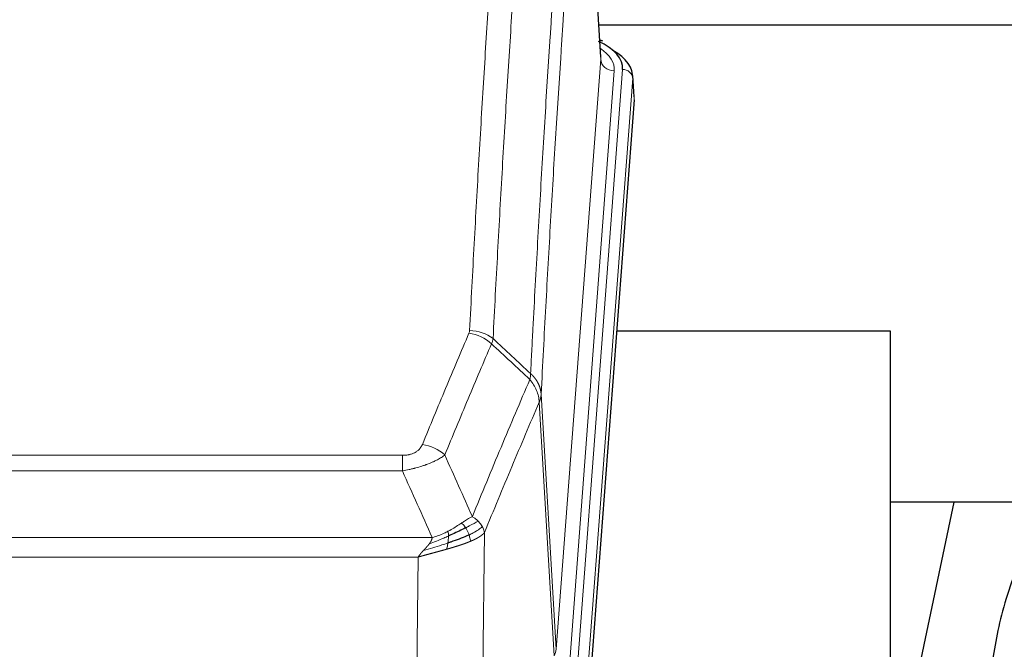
# Model space of a CAD drawing. Header units: inches. Extents: x 0 to 23760, y -13 to 16800.
# Tile 86 of 209: x 4564 to 4852, y 14148 to 14332. Entities that reach past the tile are written whole.
import ezdxf

# ---------------------------------------------------------------- set-up
doc = ezdxf.new("R2010")
doc.units = ezdxf.units.IN
doc.layers.add('254', color=7, linetype='Continuous', true_color=0xffffff)

msp = doc.modelspace()

# ---------------------------------------------------------------- linework, layer by layer
at = {"layer": '254', "color": 2, "linetype": 'Continuous', "lineweight": 25}
for p, q in [((4733.724, 14321.237), (4728.473, 14407.873)), ((4900.345, 14330.63), (4733.204, 14330.63)), ((4734.355, 14325.944), (4733.412, 14326.379)), ((4743.483, 14309.604), (4743.103, 14315.886)), ((4743.478, 14308.82), (4730.36, 14135.367)), ((4818.616, 14241.056), (4738.347, 14241.056)), ((4818.616, 14052.255), (4818.616, 14241.056)), ((4837.139, 14190.975), (4818.616, 14103.081)), ((4889.061, 14190.977), (4818.655, 14190.977))]:
    msp.add_line(p, q, dxfattribs=at)
at = {"layer": '254', "color": 110, "linetype": 'Continuous', "lineweight": 13}
for p, q in [((4733.719, 14320.661), (4728.471, 14407.251)), ((4720.653, 14147.888), (4733.719, 14320.661)), ((4737.711, 14317.235), (4724.645, 14144.462)), ((4726.992, 14144.309), (4740.103, 14317.67)), ((4743.097, 14315.1), (4729.986, 14141.739)), ((4743.478, 14308.82), (4743.097, 14315.1)), ((4720.072, 14145.979), (4715.72, 14220.231)), ((4716.276, 14222.565), (4720.653, 14147.888)), ((4470.284, 14204.684), (4675.627, 14204.684)), ((4675.627, 14200.12), (4675.627, 14204.684)), ((4675.627, 14200.12), (4470.284, 14200.12)), ((4461.553, 14180.641), (4684.358, 14180.641)), ((4699.677, 14182.086), (4698.72, 14106.436)), ((4680.245, 14174.897), (4465.666, 14174.897)), ((4679.277, 14098.401), (4680.245, 14174.897))]:
    msp.add_line(p, q, dxfattribs=at)
at = {"layer": '254', "color": 2, "linetype": 'Continuous', "lineweight": 25}
for centre, major_axis, ratio, start_param, end_param in [((4716.084, 14318.044), (24.034, 0.016), 0.461198, 6.2480186, 7.0671317), ((4733.098, 14323.22), (1.258, 2.724), 0.6272114, 6.2831797, 6.7581181), ((4716.084, 14315.383), (27.03, 0.194), 0.4633579, 6.2451225, 6.9481136)]:
    msp.add_ellipse(centre, major_axis=major_axis, ratio=ratio, start_param=start_param, end_param=end_param, dxfattribs=at)
at = {"layer": '254', "color": 110, "linetype": 'Continuous', "lineweight": 13}
for centre, major_axis, ratio, start_param, end_param in [((4713.692, 14317.609), (24.034, 0.016), 0.461198, 6.2480186, 6.8801307), ((4737.711, 14320.783), (3.989, -0.302), 0.8864705, 3.2608937, 4.7793301), ((4740.103, 14315.009), (2.991, -0.226), 0.8864705, 0.119301, 1.6377375), ((4695.135, 14232.144), (-9.188, 3.948), 0.8056434, 4.2999866, 5.045624), ((4695.322, 14232.936), (-9.987, 0.512), 0.8285973, 3.9974013, 4.7548106), ((4681.474, 14199.682), (9.245, -3.812), 0.7933159, 1.14397, 1.886928), ((4700.627, 14148.4), (-20.038, 0.241), 0.4621297, 2.903225, 3.1123764)]:
    msp.add_ellipse(centre, major_axis=major_axis, ratio=ratio, start_param=start_param, end_param=end_param, dxfattribs=at)
for points, knots in [([(4695.322, 14241.225), (4695.76, 14249.804), (4696.65, 14266.722), (4697.571, 14283.164), (4698.273, 14295.317), (4698.509, 14299.339), (4698.985, 14307.321), (4699.225, 14311.283), (4699.95, 14323.078), (4700.441, 14330.82), (4701.065, 14340.344), (4701.19, 14342.241), (4701.441, 14346.02), (4701.82, 14351.664), (4702.202, 14357.238), (4702.973, 14368.293), (4704.015, 14382.782), (4705.623, 14403.767), (4706.723, 14417.257), (4707.281, 14423.877)], [0, 0, 0, 0, 0.125, 0.25, 0.25, 0.3125, 0.3125, 0.375, 0.375, 0.5, 0.5, 0.53125, 0.53125, 0.5625, 0.625, 0.625, 0.75, 0.875, 1, 1, 1, 1]), ([(4714.164, 14421.287), (4713.606, 14414.675), (4712.504, 14401.2), (4710.894, 14380.24), (4709.851, 14365.767), (4709.079, 14354.726), (4708.696, 14349.158), (4708.317, 14343.52), (4708.065, 14339.746), (4707.94, 14337.851), (4707.316, 14328.338), (4706.824, 14320.605), (4706.098, 14308.824), (4705.857, 14304.867), (4705.381, 14296.894), (4705.145, 14292.877), (4704.442, 14280.739), (4703.52, 14264.316), (4702.628, 14247.417), (4702.19, 14238.849)], [0, 0, 0, 0, 0.125, 0.25, 0.375, 0.375, 0.4375, 0.46875, 0.46875, 0.5, 0.5, 0.625, 0.625, 0.6875, 0.6875, 0.75, 0.75, 0.875, 1, 1, 1, 1]), ([(4713.187, 14228.627), (4713.243, 14229.717), (4713.299, 14230.805), (4713.411, 14232.978), (4713.579, 14236.231), (4713.975, 14243.781), (4714.318, 14250.183), (4715.011, 14262.892), (4715.952, 14279.59), (4717.41, 14303.891), (4718.414, 14319.596), (4718.988, 14328.29), (4719.052, 14329.254), (4719.18, 14331.178), (4719.373, 14334.058), (4719.824, 14340.737), (4720.216, 14346.389), (4720.544, 14351.06), (4720.61, 14351.992), (4720.742, 14353.852), (4720.94, 14356.636), (4721.405, 14363.09), (4721.808, 14368.548), (4722.62, 14379.367), (4723.717, 14393.532), (4724.845, 14407.176), (4725.416, 14413.867)], [0, 0, 0, 0, 0.015625, 0.015625, 0.03125, 0.0625, 0.125, 0.125, 0.25, 0.375, 0.5, 0.5, 0.515625, 0.515625, 0.53125, 0.5625, 0.625, 0.625, 0.640625, 0.640625, 0.65625, 0.6875, 0.75, 0.75, 0.875, 1, 1, 1, 1]), ([(4728.471, 14407.251), (4727.902, 14400.578), (4726.777, 14386.972), (4725.683, 14372.847), (4724.874, 14362.059), (4724.472, 14356.617), (4724.008, 14350.182), (4723.81, 14347.406), (4723.679, 14345.551), (4723.613, 14344.622), (4723.285, 14339.965), (4722.895, 14334.329), (4722.445, 14327.67), (4722.253, 14324.799), (4722.125, 14322.88), (4722.062, 14321.919), (4721.489, 14313.251), (4720.488, 14297.594), (4719.033, 14273.368), (4717.627, 14248.399), (4716.721, 14231.259), (4716.276, 14222.565)], [0, 0, 0, 0, 0.125, 0.25, 0.25, 0.3125, 0.34375, 0.359375, 0.359375, 0.375, 0.375, 0.4375, 0.46875, 0.484375, 0.484375, 0.5, 0.5, 0.625, 0.75, 0.875, 1, 1, 1, 1]), ([(4681.474, 14207.838), (4682.608, 14210.599), (4683.743, 14213.349), (4686.016, 14218.827), (4687.153, 14221.555), (4690.568, 14229.703), (4692.85, 14235.089), (4695.135, 14240.43)], [0, 0, 0, 0, 0.25, 0.25, 0.5, 0.5, 1, 1, 1, 1]), ([(4695.322, 14241.225), (4695.316, 14241.091), (4695.297, 14240.957), (4695.234, 14240.692), (4695.191, 14240.561), (4695.135, 14240.43)], [0, 0, 0, 0, 0.5, 0.5, 1, 1, 1, 1]), ([(4701.731, 14237.343), (4699.443, 14232.007), (4697.159, 14226.625), (4693.74, 14218.484), (4692.601, 14215.759), (4690.326, 14210.287), (4689.189, 14207.539), (4688.054, 14204.78)], [0, 0, 0, 0, 0.5, 0.5, 0.75, 0.75, 1, 1, 1, 1]), ([(4713.187, 14228.627), (4713.166, 14228.363), (4713.15, 14228.076), (4713.092, 14227.486), (4713.05, 14227.183), (4712.975, 14226.889)], [0, 0, 0, 0, 0.5, 0.5, 1, 1, 1, 1]), ([(4713.187, 14228.627), (4713.199, 14228.615), (4713.225, 14228.592), (4713.263, 14228.558), (4713.301, 14228.523), (4713.339, 14228.487), (4713.377, 14228.452), (4713.416, 14228.415), (4713.454, 14228.378), (4713.493, 14228.341), (4713.532, 14228.304), (4713.571, 14228.265), (4713.609, 14228.227), (4713.648, 14228.188), (4713.687, 14228.148), (4713.726, 14228.108), (4713.766, 14228.067), (4713.805, 14228.026), (4713.844, 14227.985), (4713.883, 14227.943), (4713.922, 14227.9), (4713.961, 14227.857), (4714.001, 14227.813), (4714.04, 14227.769), (4714.079, 14227.725), (4714.118, 14227.68), (4714.157, 14227.634), (4714.197, 14227.588), (4714.236, 14227.541), (4714.275, 14227.494), (4714.314, 14227.446), (4714.352, 14227.398), (4714.391, 14227.349), (4714.43, 14227.3), (4714.469, 14227.25), (4714.507, 14227.2), (4714.545, 14227.149), (4714.584, 14227.098), (4714.622, 14227.046), (4714.66, 14226.993), (4714.698, 14226.94), (4714.735, 14226.887), (4714.773, 14226.832), (4714.81, 14226.778), (4714.847, 14226.723), (4714.884, 14226.667), (4714.921, 14226.61), (4714.957, 14226.553), (4714.993, 14226.496), (4715.029, 14226.438), (4715.065, 14226.379), (4715.101, 14226.32), (4715.136, 14226.261), (4715.171, 14226.2), (4715.205, 14226.139), (4715.239, 14226.078), (4715.273, 14226.016), (4715.307, 14225.954), (4715.34, 14225.89), (4715.375, 14225.822), (4715.412, 14225.749), (4715.451, 14225.672), (4715.488, 14225.594), (4715.525, 14225.515), (4715.561, 14225.437), (4715.596, 14225.358), (4715.63, 14225.279), (4715.664, 14225.199), (4715.696, 14225.119), (4715.728, 14225.04), (4715.759, 14224.959), (4715.789, 14224.879), (4715.818, 14224.799), (4715.846, 14224.718), (4715.874, 14224.637), (4715.9, 14224.556), (4715.926, 14224.474), (4715.951, 14224.393), (4715.975, 14224.311), (4715.998, 14224.229), (4716.02, 14224.147), (4716.042, 14224.065), (4716.062, 14223.982), (4716.082, 14223.9), (4716.101, 14223.817), (4716.119, 14223.734), (4716.136, 14223.651), (4716.152, 14223.568), (4716.167, 14223.485), (4716.182, 14223.402), (4716.195, 14223.318), (4716.208, 14223.235), (4716.219, 14223.151), (4716.23, 14223.068), (4716.24, 14222.984), (4716.249, 14222.9), (4716.257, 14222.816), (4716.265, 14222.733), (4716.271, 14222.649), (4716.274, 14222.593), (4716.276, 14222.565)], [0, 0, 0, 0, 0.0069372, 0.0139334, 0.0209887, 0.028103, 0.0352764, 0.0425088, 0.0498003, 0.0571509, 0.0645605, 0.0720292, 0.0795569, 0.0871437, 0.0947896, 0.1024945, 0.1102584, 0.1180815, 0.1259636, 0.1339048, 0.141905, 0.1499643, 0.1580827, 0.1662601, 0.1744966, 0.1827922, 0.1911468, 0.1995605, 0.2080333, 0.2165651, 0.225156, 0.233806, 0.2425151, 0.2512832, 0.2601104, 0.2689967, 0.277942, 0.2869465, 0.29601, 0.3051325, 0.3143142, 0.3235549, 0.3328547, 0.3422136, 0.3516315, 0.3611085, 0.3706446, 0.3802398, 0.3898941, 0.3996074, 0.4093798, 0.4192113, 0.4291019, 0.4390515, 0.4490602, 0.459128, 0.4692549, 0.4794409, 0.4896859, 0.4999901, 0.5124905, 0.524991, 0.5374914, 0.5499918, 0.5624922, 0.5749926, 0.587493, 0.5999934, 0.6124937, 0.6249941, 0.6374944, 0.6499948, 0.6624951, 0.6749954, 0.6874957, 0.699996, 0.7124963, 0.7249966, 0.7374968, 0.7499971, 0.7624973, 0.7749976, 0.7874978, 0.799998, 0.8124982, 0.8249984, 0.8374986, 0.8499988, 0.8624989, 0.8749991, 0.8874992, 0.8999993, 0.9124995, 0.9249996, 0.9374997, 0.9499998, 0.9624998, 0.9749999, 0.9875, 1, 1, 1, 1]), ([(4696.121, 14186.732), (4697.519, 14190.147), (4698.918, 14193.545), (4701.721, 14200.307), (4703.123, 14203.671), (4707.337, 14213.71), (4710.153, 14220.334), (4712.975, 14226.889)], [0, 0, 0, 0, 0.25, 0.25, 0.5, 0.5, 1, 1, 1, 1]), ([(4712.975, 14226.889), (4713.384, 14226.406), (4713.756, 14225.896), (4714.415, 14224.832), (4714.7, 14224.279), (4715.172, 14223.148), (4715.357, 14222.569), (4715.621, 14221.402), (4715.699, 14220.814), (4715.72, 14220.231)], [0, 0, 0, 0, 0.25, 0.25, 0.5, 0.5, 0.75, 0.75, 1, 1, 1, 1]), ([(4715.72, 14220.231), (4713.034, 14213.998), (4710.354, 14207.703), (4706.344, 14198.167), (4705.008, 14194.973), (4702.341, 14188.553), (4701.008, 14185.327), (4699.677, 14182.086)], [0, 0, 0, 0, 0.5, 0.5, 0.75, 0.75, 1, 1, 1, 1]), ([(4716.276, 14222.565), (4716.276, 14222.558), (4716.274, 14222.532), (4716.271, 14222.475), (4716.264, 14222.384), (4716.252, 14222.257), (4716.234, 14222.095), (4716.205, 14221.897), (4716.163, 14221.665), (4716.119, 14221.466), (4716.081, 14221.312), (4716.056, 14221.216), (4716.029, 14221.122), (4716.003, 14221.031), (4715.975, 14220.941), (4715.947, 14220.854), (4715.919, 14220.769), (4715.891, 14220.685), (4715.862, 14220.605), (4715.834, 14220.526), (4715.805, 14220.449), (4715.777, 14220.375), (4715.748, 14220.302), (4715.729, 14220.255), (4715.72, 14220.231)], [0, 0, 0, 0, 0.0092499, 0.0337179, 0.073404, 0.128308, 0.1984299, 0.2837694, 0.3843264, 0.5001005, 0.5424888, 0.5838484, 0.6241794, 0.6634821, 0.7017567, 0.7390032, 0.7752221, 0.8104134, 0.8445775, 0.8777146, 0.909825, 0.9409091, 0.9709673, 1, 1, 1, 1]), ([(4681.474, 14207.838), (4681.453, 14207.787), (4681.431, 14207.736), (4681.385, 14207.634), (4681.36, 14207.583), (4681.285, 14207.432), (4681.231, 14207.332), (4681.113, 14207.134), (4681.049, 14207.037), (4680.913, 14206.844), (4680.839, 14206.749), (4680.682, 14206.561), (4680.598, 14206.468), (4680.463, 14206.332), (4680.416, 14206.286), (4680.32, 14206.197), (4680.27, 14206.152), (4680.116, 14206.021), (4680.008, 14205.937), (4679.78, 14205.774), (4679.66, 14205.695), (4679.471, 14205.582), (4679.374, 14205.527), (4679.273, 14205.474), (4679.205, 14205.438), (4679.17, 14205.421), (4678.995, 14205.335), (4678.851, 14205.272), (4678.404, 14205.095), (4678.087, 14204.996), (4677.667, 14204.896), (4677.582, 14204.877), (4677.409, 14204.842), (4677.322, 14204.826), (4677.061, 14204.782), (4676.885, 14204.758), (4676.53, 14204.721), (4676.351, 14204.707), (4675.991, 14204.688), (4675.809, 14204.684), (4675.627, 14204.684)], [0, 0, 0, 0, 0.03125, 0.03125, 0.0625, 0.0625, 0.125, 0.125, 0.1875, 0.1875, 0.25, 0.25, 0.3125, 0.3125, 0.34375, 0.34375, 0.375, 0.375, 0.4375, 0.4375, 0.5, 0.5, 0.53125, 0.546875, 0.546875, 0.5625, 0.5625, 0.625, 0.625, 0.75, 0.75, 0.78125, 0.78125, 0.8125, 0.8125, 0.875, 0.875, 0.9375, 0.9375, 1, 1, 1, 1]), ([(4688.054, 14204.78), (4687.756, 14204.547), (4687.43, 14204.316), (4686.717, 14203.859), (4686.33, 14203.632), (4685.702, 14203.296), (4685.43, 14203.157), (4685.145, 14203.018), (4685.03, 14202.963), (4684.972, 14202.935), (4684.796, 14202.853), (4684.677, 14202.798), (4684.075, 14202.527), (4683.566, 14202.316), (4682.894, 14202.06), (4682.757, 14202.01), (4682.55, 14201.934), (4682.481, 14201.909), (4682.341, 14201.859), (4682.271, 14201.835), (4681.919, 14201.712), (4681.632, 14201.616), (4680.756, 14201.335), (4680.151, 14201.157), (4679.448, 14200.968), (4679.369, 14200.947), (4679.211, 14200.906), (4679.132, 14200.885), (4678.894, 14200.824), (4678.735, 14200.784), (4678.255, 14200.667), (4677.933, 14200.591), (4676.957, 14200.374), (4676.297, 14200.241), (4675.627, 14200.12)], [0, 0, 0, 0, 0.125, 0.125, 0.25, 0.25, 0.3125, 0.328125, 0.328125, 0.34375, 0.34375, 0.375, 0.375, 0.5, 0.5, 0.53125, 0.53125, 0.546875, 0.546875, 0.5625, 0.5625, 0.625, 0.625, 0.75, 0.75, 0.765625, 0.765625, 0.78125, 0.78125, 0.8125, 0.8125, 0.875, 0.875, 1, 1, 1, 1]), ([(4696.121, 14186.732), (4695.428, 14186.405), (4694.662, 14185.939), (4693.535, 14185.219), (4693.244, 14185.031), (4692.946, 14184.837)], [0, 0, 0, 0, 0.75, 0.75, 1, 1, 1, 1]), ([(4697.828, 14185.388), (4697.129, 14185.005), (4696.259, 14184.533), (4694.898, 14183.827), (4694.541, 14183.644), (4694.17, 14183.457)], [0, 0, 0, 0, 0.75, 0.75, 1, 1, 1, 1]), ([(4697.828, 14185.388), (4697.705, 14185.511), (4697.577, 14185.633), (4697.245, 14185.928), (4697.034, 14186.1), (4696.592, 14186.427), (4696.361, 14186.584), (4696.121, 14186.732)], [0, 0, 0, 0, 0.25, 0.25, 0.625, 0.625, 1, 1, 1, 1]), ([(4699.038, 14183.8), (4698.999, 14183.869), (4698.959, 14183.938), (4698.791, 14184.214), (4698.652, 14184.418), (4698.349, 14184.816), (4698.185, 14185.011), (4697.95, 14185.263), (4697.889, 14185.326), (4697.828, 14185.388)], [0, 0, 0, 0, 0.125, 0.125, 0.5, 0.5, 0.875, 0.875, 1, 1, 1, 1]), ([(4688.976, 14182.429), (4688.616, 14182.237), (4688.249, 14182.052), (4686.755, 14181.349), (4685.579, 14180.906), (4684.358, 14180.641)], [0, 0, 0, 0, 0.25, 0.25, 1, 1, 1, 1]), ([(4692.946, 14184.837), (4692.796, 14184.74), (4692.645, 14184.642), (4692.03, 14184.245), (4691.551, 14183.938), (4690.557, 14183.324), (4690.042, 14183.017), (4689.335, 14182.623), (4689.156, 14182.525), (4688.976, 14182.429)], [0, 0, 0, 0, 0.125, 0.125, 0.5, 0.5, 0.875, 0.875, 1, 1, 1, 1]), ([(4689.126, 14181.06), (4689.128, 14181.215), (4689.126, 14181.363), (4689.113, 14181.706), (4689.097, 14181.89), (4689.049, 14182.202), (4689.017, 14182.331), (4688.976, 14182.429)], [0, 0, 0, 0, 0.25, 0.25, 0.625, 0.625, 1, 1, 1, 1]), ([(4694.17, 14183.457), (4694.071, 14183.612), (4693.97, 14183.76), (4693.713, 14184.104), (4693.556, 14184.288), (4693.245, 14184.603), (4693.092, 14184.735), (4692.946, 14184.837)], [0, 0, 0, 0, 0.25, 0.25, 0.625, 0.625, 1, 1, 1, 1]), ([(4695.156, 14181.384), (4695.125, 14181.472), (4695.092, 14181.561), (4694.958, 14181.918), (4694.845, 14182.189), (4694.596, 14182.717), (4694.459, 14182.975), (4694.268, 14183.3), (4694.219, 14183.379), (4694.17, 14183.457)], [0, 0, 0, 0, 0.125, 0.125, 0.5, 0.5, 0.875, 0.875, 1, 1, 1, 1]), ([(4699.038, 14183.8), (4698.426, 14183.216), (4697.53, 14182.607), (4696, 14181.792), (4695.59, 14181.588), (4695.156, 14181.384)], [0, 0, 0, 0, 0.75, 0.75, 1, 1, 1, 1]), ([(4699.677, 14182.086), (4699.593, 14182.52), (4699.451, 14182.953), (4699.188, 14183.52), (4699.116, 14183.66), (4699.038, 14183.8)], [0, 0, 0, 0, 0.75, 0.75, 1, 1, 1, 1]), ([(4689.126, 14181.06), (4688.669, 14180.856), (4688.205, 14180.652), (4686.334, 14179.847), (4684.898, 14179.264), (4683.488, 14178.742)], [0, 0, 0, 0, 0.25, 0.25, 1, 1, 1, 1]), ([(4683.488, 14178.742), (4683.496, 14178.753), (4683.511, 14178.774), (4683.535, 14178.806), (4683.558, 14178.838), (4683.581, 14178.87), (4683.604, 14178.901), (4683.626, 14178.933), (4683.648, 14178.964), (4683.67, 14178.996), (4683.691, 14179.027), (4683.712, 14179.058), (4683.733, 14179.089), (4683.753, 14179.12), (4683.773, 14179.151), (4683.793, 14179.182), (4683.812, 14179.212), (4683.831, 14179.243), (4683.85, 14179.273), (4683.868, 14179.304), (4683.886, 14179.334), (4683.904, 14179.364), (4683.921, 14179.394), (4683.938, 14179.424), (4683.955, 14179.454), (4683.971, 14179.484), (4683.987, 14179.513), (4684.003, 14179.543), (4684.018, 14179.572), (4684.033, 14179.602), (4684.048, 14179.631), (4684.062, 14179.66), (4684.076, 14179.689), (4684.09, 14179.718), (4684.103, 14179.747), (4684.116, 14179.775), (4684.129, 14179.804), (4684.141, 14179.833), (4684.153, 14179.861), (4684.165, 14179.889), (4684.176, 14179.918), (4684.188, 14179.946), (4684.198, 14179.974), (4684.209, 14180.002), (4684.219, 14180.029), (4684.228, 14180.057), (4684.238, 14180.085), (4684.247, 14180.112), (4684.256, 14180.14), (4684.264, 14180.167), (4684.272, 14180.194), (4684.28, 14180.221), (4684.287, 14180.248), (4684.294, 14180.275), (4684.301, 14180.302), (4684.307, 14180.328), (4684.313, 14180.355), (4684.319, 14180.382), (4684.325, 14180.408), (4684.33, 14180.434), (4684.334, 14180.46), (4684.339, 14180.486), (4684.343, 14180.512), (4684.347, 14180.538), (4684.35, 14180.564), (4684.353, 14180.59), (4684.356, 14180.615), (4684.357, 14180.632), (4684.358, 14180.641)], [0, 0, 0, 0, 0.0185022, 0.0368847, 0.0551481, 0.073293, 0.0913199, 0.1092294, 0.1270222, 0.1446988, 0.1622598, 0.1797059, 0.1970378, 0.2142561, 0.2313614, 0.2483544, 0.265236, 0.2820066, 0.2986672, 0.3152184, 0.331661, 0.3479958, 0.3642235, 0.380345, 0.3963611, 0.4122725, 0.4280803, 0.4437851, 0.459388, 0.4748898, 0.4902915, 0.5055939, 0.5207981, 0.535905, 0.5509156, 0.565831, 0.5806521, 0.5953801, 0.6100159, 0.6245607, 0.6390157, 0.6533819, 0.6676604, 0.6818526, 0.6959596, 0.7099825, 0.7239227, 0.7377815, 0.75156, 0.7652597, 0.7788818, 0.7924277, 0.8058989, 0.8192966, 0.8326224, 0.8458776, 0.8590638, 0.8721825, 0.8852351, 0.8982233, 0.9111485, 0.9240124, 0.9368166, 0.9495628, 0.9622525, 0.9748874, 0.9874694, 1, 1, 1, 1]), ([(4695.646, 14179.538), (4695.631, 14179.532), (4695.602, 14179.52), (4695.558, 14179.501), (4695.513, 14179.482), (4695.469, 14179.464), (4695.424, 14179.445), (4695.38, 14179.427), (4695.335, 14179.409), (4695.29, 14179.39), (4695.245, 14179.372), (4695.2, 14179.354), (4695.155, 14179.336), (4695.11, 14179.317), (4695.064, 14179.299), (4695.019, 14179.281), (4694.973, 14179.263), (4694.928, 14179.245), (4694.882, 14179.227), (4694.836, 14179.209), (4694.79, 14179.191), (4694.744, 14179.173), (4694.698, 14179.156), (4694.652, 14179.138), (4694.606, 14179.12), (4694.56, 14179.102), (4694.513, 14179.085), (4694.467, 14179.067), (4694.42, 14179.049), (4694.374, 14179.032), (4694.327, 14179.014), (4694.28, 14178.997), (4694.233, 14178.98), (4694.186, 14178.962), (4694.139, 14178.945), (4694.092, 14178.927), (4694.045, 14178.91), (4693.998, 14178.893), (4693.951, 14178.876), (4693.903, 14178.859), (4693.856, 14178.841), (4693.809, 14178.824), (4693.761, 14178.807), (4693.714, 14178.79), (4693.666, 14178.773), (4693.618, 14178.756), (4693.57, 14178.739), (4693.523, 14178.723), (4693.475, 14178.706), (4693.427, 14178.689), (4693.379, 14178.672), (4693.331, 14178.655), (4693.283, 14178.639), (4693.235, 14178.622), (4693.187, 14178.606), (4693.138, 14178.589), (4693.09, 14178.572), (4693.042, 14178.556), (4692.994, 14178.54), (4692.945, 14178.523), (4692.897, 14178.507), (4692.848, 14178.49), (4692.8, 14178.474), (4692.751, 14178.458), (4692.703, 14178.441), (4692.654, 14178.425), (4692.605, 14178.409), (4692.557, 14178.393), (4692.508, 14178.377), (4692.459, 14178.361), (4692.411, 14178.345), (4692.362, 14178.329), (4692.313, 14178.313), (4692.264, 14178.297), (4692.215, 14178.281), (4692.166, 14178.265), (4692.117, 14178.249), (4692.069, 14178.234), (4692.02, 14178.218), (4691.971, 14178.202), (4691.922, 14178.186), (4691.873, 14178.171), (4691.824, 14178.155), (4691.775, 14178.14), (4691.725, 14178.124), (4691.676, 14178.108), (4691.627, 14178.093), (4691.578, 14178.078), (4691.529, 14178.062), (4691.48, 14178.047), (4691.431, 14178.031), (4691.382, 14178.016), (4691.332, 14178.001), (4691.283, 14177.985), (4691.234, 14177.97), (4691.185, 14177.955), (4691.136, 14177.94), (4691.087, 14177.925), (4691.037, 14177.91), (4690.988, 14177.895), (4690.939, 14177.88), (4690.89, 14177.865), (4690.841, 14177.85), (4690.791, 14177.835), (4690.742, 14177.82), (4690.693, 14177.805), (4690.644, 14177.79), (4690.595, 14177.775), (4690.546, 14177.76), (4690.497, 14177.746), (4690.447, 14177.731), (4690.398, 14177.716), (4690.349, 14177.702), (4690.3, 14177.687), (4690.251, 14177.672), (4690.202, 14177.658), (4690.153, 14177.643), (4690.104, 14177.629), (4690.055, 14177.614), (4690.006, 14177.6), (4689.957, 14177.585), (4689.908, 14177.571), (4689.859, 14177.557), (4689.81, 14177.542), (4689.761, 14177.528), (4689.712, 14177.514), (4689.663, 14177.499), (4689.614, 14177.485), (4689.565, 14177.471), (4689.517, 14177.457), (4689.468, 14177.443), (4689.419, 14177.429), (4689.37, 14177.415), (4689.322, 14177.4), (4689.273, 14177.386), (4689.224, 14177.372), (4689.176, 14177.358), (4689.127, 14177.345), (4689.079, 14177.331), (4689.03, 14177.317), (4688.982, 14177.303), (4688.933, 14177.289), (4688.885, 14177.275), (4688.836, 14177.261), (4688.788, 14177.248), (4688.74, 14177.234), (4688.691, 14177.22), (4688.659, 14177.211), (4688.643, 14177.206)], [0, 0, 0, 0, 0.0076941, 0.0153765, 0.0230472, 0.0307061, 0.0383534, 0.045989, 0.0536129, 0.061225, 0.0688255, 0.0764143, 0.0839914, 0.0915567, 0.0991104, 0.1066524, 0.1141827, 0.1217013, 0.1292082, 0.1367034, 0.1441869, 0.1516588, 0.1591189, 0.1665674, 0.1740041, 0.1814292, 0.1888426, 0.1962444, 0.2036344, 0.2110128, 0.2183794, 0.2257344, 0.2330778, 0.2404094, 0.2477294, 0.2550377, 0.2623343, 0.2696193, 0.2768926, 0.2841542, 0.2914041, 0.2986424, 0.305869, 0.313084, 0.3202872, 0.3274789, 0.3346588, 0.3418271, 0.3489838, 0.3561287, 0.3632621, 0.3703837, 0.3774937, 0.3845921, 0.3916788, 0.3987539, 0.4058173, 0.412869, 0.4199092, 0.4269376, 0.4339544, 0.4409596, 0.4479532, 0.454935, 0.4619053, 0.4688639, 0.4758109, 0.4827462, 0.4896699, 0.496582, 0.5034825, 0.5103713, 0.5172485, 0.524114, 0.5309679, 0.5378102, 0.5446409, 0.55146, 0.5582674, 0.5650632, 0.5718474, 0.57862, 0.5853809, 0.5921303, 0.598868, 0.6055941, 0.6123087, 0.6190116, 0.6257029, 0.6323825, 0.6390506, 0.6457071, 0.652352, 0.6589853, 0.665607, 0.672217, 0.6788155, 0.6854024, 0.6919777, 0.6985414, 0.7050935, 0.7116341, 0.718163, 0.7246804, 0.7311862, 0.7376804, 0.744163, 0.750634, 0.7570935, 0.7635413, 0.7699776, 0.7764024, 0.7828155, 0.7892171, 0.7956072, 0.8019856, 0.8083525, 0.8147079, 0.8210516, 0.8273839, 0.8337045, 0.8400136, 0.8463112, 0.8525972, 0.8588716, 0.8651345, 0.8713859, 0.8776257, 0.8838539, 0.8900706, 0.8962758, 0.9024695, 0.9086516, 0.9148221, 0.9209812, 0.9271287, 0.9332646, 0.9393891, 0.945502, 0.9516034, 0.9576933, 0.9637717, 0.9698385, 0.9758938, 0.9819376, 0.9879699, 0.9939907, 1, 1, 1, 1]), ([(4688.958, 14179), (4688.97, 14179.087), (4688.981, 14179.174), (4689.026, 14179.527), (4689.055, 14179.796), (4689.099, 14180.321), (4689.114, 14180.579), (4689.124, 14180.903), (4689.126, 14180.982), (4689.126, 14181.06)], [0, 0, 0, 0, 0.125, 0.125, 0.5, 0.5, 0.875, 0.875, 1, 1, 1, 1]), ([(4695.646, 14179.538), (4695.574, 14179.899), (4695.475, 14180.358), (4695.273, 14181.033), (4695.217, 14181.207), (4695.156, 14181.384)], [0, 0, 0, 0, 0.75, 0.75, 1, 1, 1, 1]), ([(4699.677, 14182.086), (4699.672, 14182.079), (4699.66, 14182.065), (4699.642, 14182.043), (4699.623, 14182.022), (4699.605, 14182.001), (4699.586, 14181.979), (4699.568, 14181.958), (4699.549, 14181.937), (4699.53, 14181.916), (4699.51, 14181.895), (4699.491, 14181.875), (4699.471, 14181.854), (4699.451, 14181.833), (4699.431, 14181.813), (4699.411, 14181.792), (4699.391, 14181.772), (4699.371, 14181.752), (4699.35, 14181.731), (4699.33, 14181.711), (4699.309, 14181.691), (4699.288, 14181.671), (4699.267, 14181.652), (4699.246, 14181.632), (4699.224, 14181.612), (4699.203, 14181.592), (4699.181, 14181.573), (4699.159, 14181.554), (4699.137, 14181.534), (4699.116, 14181.515), (4699.093, 14181.496), (4699.071, 14181.477), (4699.049, 14181.458), (4699.026, 14181.439), (4699.004, 14181.42), (4698.981, 14181.401), (4698.959, 14181.383), (4698.936, 14181.364), (4698.913, 14181.346), (4698.89, 14181.327), (4698.867, 14181.309), (4698.843, 14181.291), (4698.82, 14181.273), (4698.797, 14181.254), (4698.773, 14181.237), (4698.75, 14181.219), (4698.726, 14181.201), (4698.702, 14181.183), (4698.679, 14181.165), (4698.655, 14181.148), (4698.631, 14181.13), (4698.607, 14181.113), (4698.583, 14181.096), (4698.559, 14181.079), (4698.534, 14181.061), (4698.51, 14181.044), (4698.486, 14181.027), (4698.462, 14181.011), (4698.437, 14180.994), (4698.413, 14180.977), (4698.388, 14180.96), (4698.364, 14180.944), (4698.339, 14180.927), (4698.314, 14180.911), (4698.29, 14180.895), (4698.265, 14180.879), (4698.24, 14180.862), (4698.215, 14180.846), (4698.191, 14180.83), (4698.166, 14180.814), (4698.141, 14180.799), (4698.116, 14180.783), (4698.091, 14180.767), (4698.066, 14180.752), (4698.041, 14180.736), (4698.016, 14180.721), (4697.991, 14180.706), (4697.966, 14180.69), (4697.941, 14180.675), (4697.916, 14180.66), (4697.891, 14180.645), (4697.866, 14180.63), (4697.841, 14180.615), (4697.816, 14180.601), (4697.791, 14180.586), (4697.765, 14180.571), (4697.74, 14180.557), (4697.715, 14180.542), (4697.69, 14180.528), (4697.665, 14180.514), (4697.64, 14180.499), (4697.615, 14180.485), (4697.59, 14180.471), (4697.565, 14180.457), (4697.54, 14180.443), (4697.515, 14180.43), (4697.49, 14180.416), (4697.465, 14180.402), (4697.44, 14180.389), (4697.415, 14180.375), (4697.39, 14180.362), (4697.366, 14180.348), (4697.341, 14180.335), (4697.316, 14180.322), (4697.291, 14180.309), (4697.267, 14180.296), (4697.242, 14180.283), (4697.217, 14180.27), (4697.193, 14180.257), (4697.168, 14180.244), (4697.144, 14180.232), (4697.119, 14180.219), (4697.095, 14180.206), (4697.07, 14180.194), (4697.046, 14180.182), (4697.022, 14180.169), (4696.997, 14180.157), (4696.973, 14180.145), (4696.949, 14180.133), (4696.925, 14180.121), (4696.901, 14180.109), (4696.877, 14180.097), (4696.853, 14180.085), (4696.829, 14180.074), (4696.805, 14180.062), (4696.782, 14180.051), (4696.758, 14180.039), (4696.734, 14180.028), (4696.711, 14180.016), (4696.687, 14180.005), (4696.664, 14179.994), (4696.641, 14179.983), (4696.617, 14179.972), (4696.594, 14179.961), (4696.571, 14179.95), (4696.548, 14179.939), (4696.525, 14179.928), (4696.502, 14179.918), (4696.479, 14179.907), (4696.457, 14179.896), (4696.434, 14179.886), (4696.411, 14179.875), (4696.389, 14179.865), (4696.367, 14179.855), (4696.344, 14179.845), (4696.322, 14179.835), (4696.3, 14179.824), (4696.278, 14179.814), (4696.256, 14179.805), (4696.234, 14179.795), (4696.212, 14179.785), (4696.191, 14179.775), (4696.169, 14179.766), (4696.148, 14179.756), (4696.126, 14179.746), (4696.105, 14179.737), (4696.084, 14179.728), (4696.063, 14179.718), (4696.042, 14179.709), (4696.021, 14179.7), (4696, 14179.691), (4695.98, 14179.682), (4695.959, 14179.673), (4695.939, 14179.664), (4695.918, 14179.655), (4695.898, 14179.646), (4695.878, 14179.638), (4695.858, 14179.629), (4695.838, 14179.62), (4695.818, 14179.612), (4695.799, 14179.603), (4695.779, 14179.595), (4695.76, 14179.587), (4695.741, 14179.578), (4695.721, 14179.57), (4695.702, 14179.562), (4695.683, 14179.554), (4695.665, 14179.546), (4695.652, 14179.541), (4695.646, 14179.538)], [0, 0, 0, 0, 0.0080212, 0.0160154, 0.0239827, 0.0319231, 0.0398365, 0.0477229, 0.0555824, 0.0634149, 0.0712205, 0.0789992, 0.0867509, 0.0944756, 0.1021734, 0.1098443, 0.1174881, 0.1251051, 0.1326951, 0.1402581, 0.1477942, 0.1553034, 0.1627856, 0.1702408, 0.1776691, 0.1850704, 0.1924448, 0.1997923, 0.2071128, 0.2144063, 0.2216729, 0.2289126, 0.2361253, 0.243311, 0.2504698, 0.2576016, 0.2647065, 0.2717845, 0.2788355, 0.2858595, 0.2928566, 0.2998268, 0.30677, 0.3136862, 0.3205755, 0.3274379, 0.3342733, 0.3410817, 0.3478632, 0.3546178, 0.3613454, 0.3680461, 0.3747198, 0.3813665, 0.3879863, 0.3945792, 0.4011451, 0.4076841, 0.4141961, 0.4206811, 0.4271393, 0.4335704, 0.4399746, 0.4463519, 0.4527022, 0.4590256, 0.465322, 0.4715915, 0.477834, 0.4840496, 0.4902382, 0.4963999, 0.5025346, 0.5086424, 0.5147232, 0.5207771, 0.526804, 0.532804, 0.5387771, 0.5447232, 0.5506423, 0.5565345, 0.5623997, 0.568238, 0.5740494, 0.5798338, 0.5855912, 0.5913217, 0.5970253, 0.6027019, 0.6083515, 0.6139742, 0.61957, 0.6251388, 0.6306807, 0.6361956, 0.6416836, 0.6471446, 0.6525787, 0.6579858, 0.663366, 0.6687192, 0.6740455, 0.6793448, 0.6846172, 0.6898627, 0.6950812, 0.7002727, 0.7054373, 0.710575, 0.7156857, 0.7207694, 0.7258262, 0.7308561, 0.735859, 0.740835, 0.745784, 0.7507061, 0.7556012, 0.7604694, 0.7653107, 0.7701249, 0.7749123, 0.7796727, 0.7844061, 0.7891127, 0.7937922, 0.7984448, 0.8030705, 0.8076692, 0.812241, 0.8167858, 0.8213037, 0.8257947, 0.8302587, 0.8346957, 0.8391058, 0.843489, 0.8478452, 0.8521745, 0.8564768, 0.8607522, 0.8650006, 0.8692221, 0.8734166, 0.8775842, 0.8817249, 0.8858386, 0.8899254, 0.8939852, 0.8980181, 0.902024, 0.906003, 0.909955, 0.9138802, 0.9177783, 0.9216495, 0.9254938, 0.9293111, 0.9331015, 0.936865, 0.9406015, 0.944311, 0.9479937, 0.9516493, 0.9552781, 0.9588799, 0.9624547, 0.9660026, 0.9695236, 0.9730176, 0.9764847, 0.9799249, 0.9833381, 0.9867243, 0.9900837, 0.993416, 0.9967215, 1, 1, 1, 1]), ([(4688.643, 14177.206), (4688.621, 14177.2), (4688.578, 14177.188), (4688.513, 14177.17), (4688.448, 14177.151), (4688.383, 14177.133), (4688.318, 14177.115), (4688.253, 14177.096), (4688.188, 14177.078), (4688.123, 14177.06), (4688.057, 14177.041), (4687.992, 14177.023), (4687.927, 14177.005), (4687.862, 14176.987), (4687.797, 14176.969), (4687.732, 14176.95), (4687.666, 14176.932), (4687.601, 14176.914), (4687.536, 14176.896), (4687.471, 14176.878), (4687.405, 14176.86), (4687.34, 14176.842), (4687.275, 14176.824), (4687.21, 14176.806), (4687.144, 14176.788), (4687.079, 14176.77), (4687.014, 14176.752), (4686.949, 14176.734), (4686.884, 14176.716), (4686.818, 14176.698), (4686.753, 14176.68), (4686.688, 14176.662), (4686.623, 14176.644), (4686.557, 14176.627), (4686.492, 14176.609), (4686.427, 14176.591), (4686.362, 14176.573), (4686.297, 14176.555), (4686.232, 14176.538), (4686.167, 14176.52), (4686.102, 14176.502), (4686.036, 14176.484), (4685.971, 14176.467), (4685.906, 14176.449), (4685.841, 14176.431), (4685.776, 14176.414), (4685.711, 14176.396), (4685.646, 14176.378), (4685.581, 14176.361), (4685.517, 14176.343), (4685.452, 14176.325), (4685.387, 14176.308), (4685.322, 14176.29), (4685.257, 14176.273), (4685.193, 14176.255), (4685.128, 14176.238), (4685.063, 14176.22), (4684.998, 14176.203), (4684.934, 14176.185), (4684.869, 14176.168), (4684.805, 14176.15), (4684.74, 14176.133), (4684.676, 14176.115), (4684.611, 14176.098), (4684.547, 14176.08), (4684.483, 14176.063), (4684.418, 14176.046), (4684.354, 14176.028), (4684.29, 14176.011), (4684.226, 14175.994), (4684.161, 14175.976), (4684.097, 14175.959), (4684.033, 14175.942), (4683.969, 14175.924), (4683.905, 14175.907), (4683.841, 14175.89), (4683.778, 14175.872), (4683.714, 14175.855), (4683.65, 14175.838), (4683.586, 14175.82), (4683.523, 14175.803), (4683.459, 14175.786), (4683.396, 14175.769), (4683.332, 14175.752), (4683.269, 14175.734), (4683.205, 14175.717), (4683.142, 14175.7), (4683.079, 14175.683), (4683.016, 14175.665), (4682.952, 14175.648), (4682.889, 14175.631), (4682.826, 14175.614), (4682.763, 14175.597), (4682.701, 14175.58), (4682.638, 14175.562), (4682.575, 14175.545), (4682.512, 14175.528), (4682.45, 14175.511), (4682.387, 14175.494), (4682.325, 14175.477), (4682.262, 14175.46), (4682.2, 14175.443), (4682.138, 14175.425), (4682.076, 14175.408), (4682.013, 14175.391), (4681.951, 14175.374), (4681.889, 14175.357), (4681.827, 14175.34), (4681.766, 14175.323), (4681.704, 14175.306), (4681.642, 14175.289), (4681.581, 14175.272), (4681.519, 14175.255), (4681.458, 14175.238), (4681.396, 14175.22), (4681.335, 14175.203), (4681.274, 14175.186), (4681.212, 14175.169), (4681.151, 14175.152), (4681.09, 14175.135), (4681.03, 14175.118), (4680.969, 14175.101), (4680.908, 14175.084), (4680.847, 14175.067), (4680.787, 14175.05), (4680.726, 14175.033), (4680.666, 14175.016), (4680.606, 14174.999), (4680.545, 14174.982), (4680.485, 14174.965), (4680.425, 14174.948), (4680.365, 14174.931), (4680.305, 14174.914), (4680.265, 14174.902), (4680.245, 14174.897)], [0, 0, 0, 0, 0.0081592, 0.0163092, 0.0244501, 0.0325819, 0.0407045, 0.0488181, 0.0569225, 0.0650178, 0.0731041, 0.0811812, 0.0892493, 0.0973083, 0.1053581, 0.113399, 0.1214307, 0.1294534, 0.137467, 0.1454716, 0.1534671, 0.1614536, 0.169431, 0.1773994, 0.1853588, 0.1933091, 0.2012504, 0.2091827, 0.217106, 0.2250203, 0.2329256, 0.2408219, 0.2487092, 0.2565875, 0.2644568, 0.2723172, 0.2801686, 0.288011, 0.2958444, 0.303669, 0.3114845, 0.3192911, 0.3270888, 0.3348775, 0.3426574, 0.3504282, 0.3581902, 0.3659433, 0.3736874, 0.3814227, 0.389149, 0.3968665, 0.4045751, 0.4122748, 0.4199656, 0.4276476, 0.4353206, 0.4429849, 0.4506403, 0.4582868, 0.4659245, 0.4735534, 0.4811734, 0.4887846, 0.496387, 0.5039805, 0.5115653, 0.5191413, 0.5267084, 0.5342668, 0.5418164, 0.5493572, 0.5568893, 0.5644125, 0.5719271, 0.5794328, 0.5869298, 0.5944181, 0.6018976, 0.6093684, 0.6168305, 0.6242839, 0.6317285, 0.6391644, 0.6465917, 0.6540102, 0.6614201, 0.6688212, 0.6762137, 0.6835975, 0.6909727, 0.6983392, 0.705697, 0.7130462, 0.7203868, 0.7277187, 0.735042, 0.7423567, 0.7496628, 0.7569603, 0.7642491, 0.7715294, 0.7788011, 0.7860642, 0.7933187, 0.8005646, 0.807802, 0.8150309, 0.8222512, 0.8294629, 0.8366661, 0.8438608, 0.851047, 0.8582246, 0.8653938, 0.8725544, 0.8797065, 0.8868502, 0.8939854, 0.9011121, 0.9082303, 0.9153401, 0.9224414, 0.9295343, 0.9366187, 0.9436947, 0.9507623, 0.9578214, 0.9648722, 0.9719145, 0.9789485, 0.985974, 0.9929912, 1, 1, 1, 1]), ([(4680.245, 14174.897), (4680.251, 14174.905), (4680.261, 14174.922), (4680.278, 14174.948), (4680.294, 14174.975), (4680.311, 14175.001), (4680.329, 14175.028), (4680.347, 14175.055), (4680.365, 14175.082), (4680.383, 14175.11), (4680.402, 14175.138), (4680.422, 14175.166), (4680.442, 14175.194), (4680.462, 14175.223), (4680.482, 14175.252), (4680.503, 14175.281), (4680.525, 14175.311), (4680.547, 14175.341), (4680.569, 14175.371), (4680.591, 14175.401), (4680.614, 14175.432), (4680.638, 14175.463), (4680.661, 14175.494), (4680.686, 14175.526), (4680.71, 14175.558), (4680.735, 14175.59), (4680.76, 14175.622), (4680.786, 14175.655), (4680.812, 14175.687), (4680.839, 14175.721), (4680.865, 14175.754), (4680.893, 14175.788), (4680.92, 14175.822), (4680.948, 14175.856), (4680.977, 14175.891), (4681.006, 14175.926), (4681.035, 14175.961), (4681.065, 14175.996), (4681.095, 14176.032), (4681.125, 14176.068), (4681.156, 14176.104), (4681.187, 14176.14), (4681.219, 14176.177), (4681.251, 14176.214), (4681.283, 14176.252), (4681.316, 14176.289), (4681.349, 14176.327), (4681.383, 14176.365), (4681.417, 14176.404), (4681.451, 14176.443), (4681.486, 14176.482), (4681.521, 14176.521), (4681.557, 14176.56), (4681.592, 14176.6), (4681.629, 14176.64), (4681.666, 14176.681), (4681.703, 14176.721), (4681.74, 14176.762), (4681.778, 14176.803), (4681.803, 14176.831), (4681.816, 14176.845)], [0, 0, 0, 0, 0.0121901, 0.0245516, 0.0370849, 0.0497905, 0.0626689, 0.0757204, 0.0889455, 0.1023447, 0.1159182, 0.1296666, 0.14359, 0.1576889, 0.1719636, 0.1864145, 0.2010418, 0.2158458, 0.2308268, 0.2459852, 0.261321, 0.2768347, 0.2925265, 0.3083966, 0.3244452, 0.3406727, 0.357079, 0.3736646, 0.3904296, 0.4073742, 0.4244986, 0.4418029, 0.4592875, 0.4769523, 0.4947976, 0.5128236, 0.5310305, 0.5494183, 0.5679872, 0.5867374, 0.605669, 0.6247822, 0.644077, 0.6635537, 0.6832123, 0.7030529, 0.7230758, 0.7432809, 0.7636685, 0.7842385, 0.8049912, 0.8259267, 0.8470449, 0.8683461, 0.8898303, 0.9114976, 0.9333482, 0.955382, 0.9775993, 1, 1, 1, 1]), ([(4688.958, 14179), (4688.38, 14178.809), (4687.792, 14178.621), (4685.418, 14177.879), (4683.589, 14177.349), (4681.816, 14176.845)], [0, 0, 0, 0, 0.25, 0.25, 1, 1, 1, 1]), ([(4681.816, 14176.845), (4681.83, 14176.86), (4681.859, 14176.891), (4681.9, 14176.935), (4681.941, 14176.979), (4681.98, 14177.022), (4682.019, 14177.064), (4682.056, 14177.104), (4682.092, 14177.143), (4682.128, 14177.181), (4682.162, 14177.218), (4682.195, 14177.254), (4682.227, 14177.289), (4682.258, 14177.322), (4682.288, 14177.355), (4682.317, 14177.386), (4682.345, 14177.416), (4682.372, 14177.445), (4682.398, 14177.473), (4682.422, 14177.5), (4682.446, 14177.526), (4682.469, 14177.55), (4682.49, 14177.573), (4682.511, 14177.596), (4682.53, 14177.617), (4682.548, 14177.637), (4682.566, 14177.655), (4682.582, 14177.673), (4682.597, 14177.689), (4682.612, 14177.705), (4682.625, 14177.719), (4682.637, 14177.732), (4682.648, 14177.744), (4682.658, 14177.755), (4682.667, 14177.765), (4682.674, 14177.773), (4682.681, 14177.781), (4682.687, 14177.787), (4682.692, 14177.792), (4682.704, 14177.806), (4682.725, 14177.829), (4682.754, 14177.861), (4682.782, 14177.893), (4682.811, 14177.925), (4682.839, 14177.957), (4682.866, 14177.988), (4682.894, 14178.019), (4682.921, 14178.05), (4682.947, 14178.08), (4682.974, 14178.111), (4683, 14178.141), (4683.025, 14178.171), (4683.051, 14178.2), (4683.076, 14178.23), (4683.1, 14178.259), (4683.125, 14178.288), (4683.149, 14178.317), (4683.172, 14178.345), (4683.196, 14178.373), (4683.219, 14178.401), (4683.241, 14178.429), (4683.264, 14178.456), (4683.286, 14178.483), (4683.307, 14178.51), (4683.329, 14178.537), (4683.35, 14178.563), (4683.37, 14178.59), (4683.391, 14178.616), (4683.411, 14178.641), (4683.43, 14178.667), (4683.45, 14178.692), (4683.469, 14178.717), (4683.481, 14178.734), (4683.488, 14178.742)], [0, 0, 0, 0, 0.0247661, 0.0489206, 0.0724636, 0.0953949, 0.1177147, 0.1394229, 0.1605195, 0.1810045, 0.2008779, 0.2201398, 0.23879, 0.2568287, 0.2742558, 0.2910713, 0.3072753, 0.3228676, 0.3378484, 0.3522176, 0.3659752, 0.3791212, 0.3916556, 0.4035785, 0.4148897, 0.4255894, 0.4356775, 0.445154, 0.454019, 0.4622723, 0.4699141, 0.4769443, 0.4833629, 0.48917, 0.4943654, 0.4989493, 0.5029216, 0.5062824, 0.5090316, 0.5111692, 0.5284651, 0.5456049, 0.5625886, 0.5794163, 0.5960881, 0.612604, 0.6289642, 0.6451687, 0.6612176, 0.6771111, 0.6928491, 0.7084319, 0.7238594, 0.7391318, 0.7542492, 0.7692118, 0.7840195, 0.7986726, 0.8131712, 0.8275153, 0.8417051, 0.8557408, 0.8696224, 0.8833501, 0.8969241, 0.9103445, 0.9236114, 0.936725, 0.9496856, 0.9624932, 0.975148, 0.9876502, 1, 1, 1, 1]), ([(4688.643, 14177.206), (4688.676, 14177.378), (4688.716, 14177.574), (4688.798, 14178.006), (4688.84, 14178.241), (4688.908, 14178.654), (4688.934, 14178.825), (4688.958, 14179)], [0, 0, 0, 0, 0.375, 0.375, 0.75, 0.75, 1, 1, 1, 1])]:
    msp.add_open_spline(points, degree=3, knots=knots, dxfattribs=at)
for points in [[(4702.19, 14238.849), (4702.149, 14238.605), (4702.032, 14238.11), (4701.844, 14237.601), (4701.731, 14237.343)], [(4712.975, 14226.889), (4709.228, 14230.375), (4705.48, 14233.86), (4701.731, 14237.343)], [(4702.19, 14238.849), (4705.856, 14235.443), (4709.522, 14232.035), (4713.187, 14228.627)], [(4688.054, 14204.78), (4690.758, 14198.77), (4693.447, 14192.754), (4696.121, 14186.732)], [(4684.358, 14180.641), (4681.465, 14187.141), (4678.555, 14193.634), (4675.627, 14200.12)]]:
    msp.add_open_spline(points, degree=3, dxfattribs=at)
at = {"layer": '254', "color": 2, "linetype": 'Continuous', "lineweight": 25}
for points, knots in [([(4866.477, 14191.036), (4864.6, 14188.556), (4857.998, 14178.638), (4851.364, 14160.809), (4848.175, 14143.759), (4844.781, 14119.707), (4842.088, 14089.549), (4840.122, 14066.628), (4839.465, 14058.011), (4839.452, 14057.852)], [0, 0, 0, 0, 0.0518113, 0.2036205, 0.372795, 0.587921, 0.850882, 0.9972478, 1, 1, 1, 1]), ([(4694.17, 14183.457), (4693.984, 14183.363), (4693.795, 14183.268), (4693.023, 14182.884), (4692.413, 14182.586), (4691.143, 14181.981), (4690.484, 14181.674), (4689.582, 14181.264), (4689.355, 14181.162), (4689.126, 14181.06)], [0, 0, 0, 0, 0.125, 0.125, 0.5, 0.5, 0.875, 0.875, 1, 1, 1, 1]), ([(4695.156, 14181.384), (4694.938, 14181.282), (4694.715, 14181.18), (4693.796, 14180.774), (4693.055, 14180.471), (4691.49, 14179.873), (4690.667, 14179.577), (4689.533, 14179.191), (4689.247, 14179.095), (4688.958, 14179)], [0, 0, 0, 0, 0.125, 0.125, 0.5, 0.5, 0.875, 0.875, 1, 1, 1, 1])]:
    msp.add_open_spline(points, degree=3, knots=knots, dxfattribs=at)

doc.saveas('drawing.dxf')
